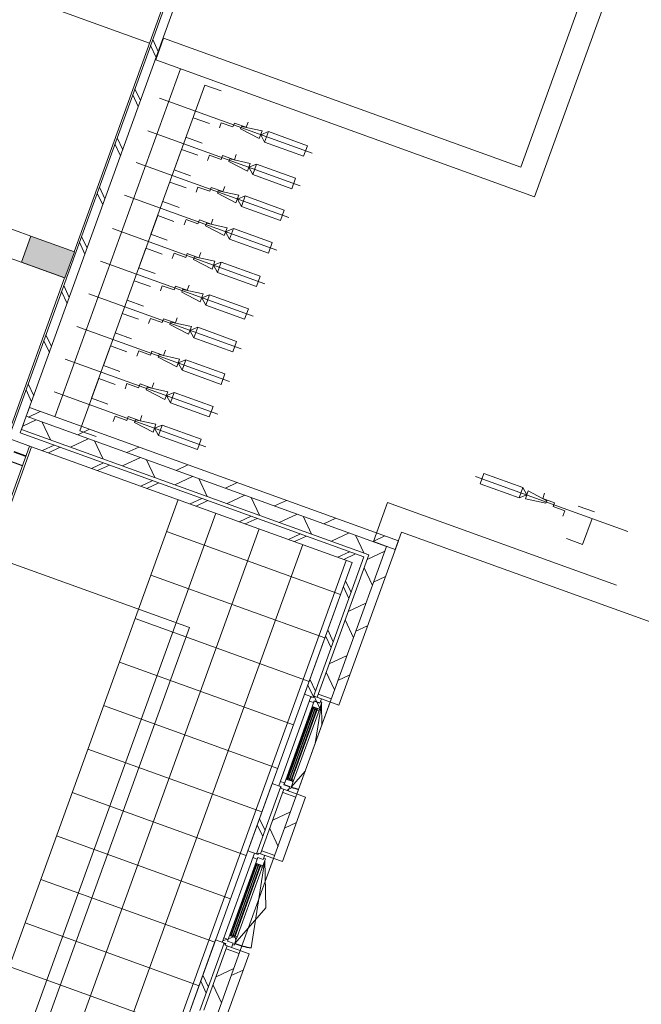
# Model space of a CAD drawing. Header units: metres. Extents: x 136266 to 136452, y 453403 to 453560.
# Tile 90 of 133: x 136422 to 136429, y 453478 to 453488. Entities that reach past the tile are written whole.
import ezdxf

# ---------------------------------------------------------------- set-up
doc = ezdxf.new("R2010")
doc.units = ezdxf.units.M
for name, color, linetype, lineweight in [('A-DETL-4', 90, 'Continuous', 9), ('A-DETL-BEBOUWING', 253, 'Continuous', 9), ('A-DETL-GENF', 92, 'Continuous', 5), ('A-FLOR', 192, 'Continuous', 5), ('A-FLOR-PATT', 8, 'Continuous', 5), ('A-WALL-PATT-1', 254, 'Continuous', 5), ('C-PRKG', 70, 'Continuous', 5)]:
    doc.layers.add(name, color=color, linetype=linetype, lineweight=lineweight)
pattern_1 = [(50.36799999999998, (1194.736809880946, 112.2623939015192), (-308.0628471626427, 255.141690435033), [])]
pattern_2 = [(50.36799999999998, (1194.736809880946, 112.2623939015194), (-308.0628471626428, 255.1416904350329), [])]
pattern_3 = [(230.3679950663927, (260124.7548647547, 143722.7765652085), (154.03141259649, -127.5708584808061), []), (320.3679950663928, (260124.7548647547, 143722.7765652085), (127.5708584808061, 154.03141259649), [])]
pattern_4 = [(230.3679950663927, (260124.7548162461, 143722.7770814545), (154.03141259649, -127.5708584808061), []), (320.3679950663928, (260124.7548162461, 143722.7770814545), (127.5708584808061, 154.03141259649), [])]
pattern_5 = [(44.99999506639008, (-0.0001548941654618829, -0.000306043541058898), (-141.4213440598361, 141.4213684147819), [])]
pattern_6 = [(44.99999506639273, (-0.00019993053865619, 0.0001733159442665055), (-141.4213440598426, 141.4213684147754), []), (134.9999950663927, (-0.00019993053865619, 0.0001733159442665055), (-141.4213684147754, -141.4213440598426), [])]
pattern_7 = [(44.99999506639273, (-0.0001548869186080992, -0.0003060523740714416), (-141.4213440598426, 141.4213684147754), []), (134.9999950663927, (-0.0001548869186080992, -0.0003060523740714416), (-141.4213684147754, -141.4213440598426), [])]

# ---------------------------------------------------------------- blocks, each defined once
blk = doc.blocks.new('859-DO-0010 29-09-2022')
at = {"layer": 'A-DETL-BEBOUWING'}
h = blk.add_hatch(dxfattribs=at)
h.set_pattern_fill('FP_1189', color=256, angle=45.00000000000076, style=0, pattern_type=2)
h.set_pattern_definition([(140.3680000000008, (140453.7704098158, 86270.31040154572), (-255.1416904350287, -308.0628471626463), []), (140.3680000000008, (140341.5073088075, 87465.04791853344), (-255.1416904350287, -308.0628471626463), [])])
h.paths.add_polyline_path([(140706.9005993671, 82507.49059767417), (140806.4620371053, 82516.84581629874), (140101.0787829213, 90023.77577284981), (140001.5173451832, 90014.42055422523), (140688.6096044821, 82702.14962398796)])
h = blk.add_hatch(dxfattribs=at)
h.set_pattern_fill('FP_250', color=256, angle=44.99999999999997, style=0, pattern_type=2)
h.set_pattern_definition(pattern_2)
h.paths.add_polyline_path([(140788.6901787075, 82706.01283524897), (144909.5125851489, 83093.2229378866), (144900.1573665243, 83192.78437562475), (140779.334960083, 82805.57427298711)])
h = blk.add_hatch(dxfattribs=at)
h.set_pattern_fill('FP_250', color=256, angle=44.99999999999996, style=0, pattern_type=2)
h.set_pattern_definition(pattern_1)
h.paths.add_polyline_path([(145076.9008343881, 81311.81991316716), (145176.4622721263, 81321.17513179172), (144999.7188042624, 83202.13959424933), (144900.1573665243, 83192.78437562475), (145073.017633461, 81353.14626617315)])
h = blk.add_hatch(dxfattribs=at)
h.set_pattern_fill('FP_1482', color=256, angle=45.00000000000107, style=0, pattern_type=2)
h.set_pattern_definition([(50.36800000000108, (142788.4588103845, 82743.25894856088), (-326.7006494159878, 270.5777627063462), []), (140.3680000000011, (142788.4588103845, 82743.25894856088), (-270.5777627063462, -326.7006494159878), [])])
h.paths.add_polyline_path([(140802.7153383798, 82556.66995809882), (144774.2032564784, 82929.8479533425), (144760.1704285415, 83079.19010994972), (140788.682510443, 82706.01211470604), (140789.045446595, 82702.14962398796)])
h = blk.add_hatch(dxfattribs=at)
h.set_pattern_fill('FP_1198', color=256, angle=44.99999999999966, style=0, pattern_type=2)
h.set_pattern_definition([(320.3679999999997, (145081.7630794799, 79656.68976541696), (270.5777627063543, 326.7006494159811), []), (50.36799999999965, (145081.7630794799, 79656.68976541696), (-326.7006494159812, 270.5777627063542), [])])
h.paths.add_polyline_path([(145403.3559848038, 76234.18933726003), (145552.6981414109, 76248.22216519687), (145516.0347966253, 76638.40602573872), (145366.6926400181, 76624.37319780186), (145387.1366901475, 76406.80062085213)])
h.paths.add_polyline_path([(145261.0722217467, 77748.42182986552), (145410.4143783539, 77762.45465780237), (145347.6408613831, 78430.5119050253), (145198.2987047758, 78416.47907708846), (145260.3785634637, 77755.80397866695)])
h.paths.add_polyline_path([(145092.6782865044, 79540.52770915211), (145242.0204431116, 79554.56053708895), (145179.2469261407, 80222.61778431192), (145029.9047695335, 80208.58495637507), (145091.3677278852, 79554.47512242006)])
h.paths.add_polyline_path([(144924.2843512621, 81332.6335884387), (145073.6265078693, 81346.66641637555), (144909.5125851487, 83093.22293788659), (144760.1704285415, 83079.19010994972), (144922.3568923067, 81353.14626617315)])
h = blk.add_hatch(dxfattribs=at)
h.set_pattern_fill('FP_312', color=256, angle=45.00000000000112, style=0, pattern_type=2)
h.set_pattern_definition([(50.36800000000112, (142731.8662262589, 82597.32483684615), (-308.0628471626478, 255.1416904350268), []), (50.36800000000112, (143926.6030361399, 82709.58723074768), (-308.0628471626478, 255.1416904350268), [])])
h.paths.add_polyline_path([(140716.2558179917, 82407.929159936), (144747.4759874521, 82786.71985305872), (144738.1207688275, 82886.28129079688), (140706.9005993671, 82507.49059767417), (140715.3374478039, 82417.70276971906)])
h = blk.add_hatch(dxfattribs=at)
h.set_pattern_fill('FP_1200', color=256, angle=45.00000000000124, style=0, pattern_type=2)
h.set_pattern_definition([(320.3680000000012, (144718.8391098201, 82022.5644034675), (255.1416904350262, 308.0628471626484), []), (320.3680000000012, (144831.1015037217, 80827.82759358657), (255.1416904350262, 308.0628471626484), [])])
h.paths.add_polyline_path([(144789.7630521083, 81267.76433473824), (144889.3244898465, 81277.11955336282), (144747.4759874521, 82786.71985305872), (144647.9145497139, 82777.36463443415), (144781.7402005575, 81353.14626617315)])
h = blk.add_hatch(dxfattribs=at)
h.set_pattern_fill('FP_936', color=256, scale=0.9999999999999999, angle=95.36799506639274, style=0, pattern_type=2)
h.set_pattern_definition(pattern_3)
h.paths.add_polyline_path([(144891.7165601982, 81294.41920652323), (144893.3069473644, 81277.49376210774), (144864.4341304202, 81274.7807487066), (144869.1117397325, 81225.00002983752), (144915.9056154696, 81229.39698259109), (144914.0345717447, 81249.30927013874), (144980.740735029, 81255.57726661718), (144974.3317094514, 81302.1820793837)])
h = blk.add_hatch(dxfattribs=at)
h.set_pattern_fill('FP_937', color=256, scale=0.9999999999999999, angle=95.36799506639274, style=0, pattern_type=2)
h.set_pattern_definition(pattern_4)
h.paths.add_polyline_path([(144979.4310044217, 81269.51586790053), (144979.0093187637, 81252.40136051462), (144917.3020714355, 81246.60308356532), (144924.7862463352, 81166.9539333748), (144934.742390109, 81167.88945523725), (144933.1520029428, 81184.81489965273), (145004.8362381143, 81191.55065706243), (144997.3520632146, 81271.19980725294)])
h = blk.add_hatch(dxfattribs=at)
h.set_pattern_fill('FP_1199', color=256, angle=95.3679950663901, style=0, pattern_type=2)
h.set_pattern_definition([(44.99999506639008, (-0.0001548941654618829, -0.0003060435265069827), (-141.4213440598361, 141.4213684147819), [])])
h.paths.add_polyline_path([(144927.5586777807, 81297.78708523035), (145076.9008343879, 81311.8199131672), (145073.6265078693, 81346.66641637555), (144924.2843512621, 81332.6335884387)])
h = blk.add_hatch(color=256, dxfattribs=at)
h.paths.add_polyline_path([(145010.8003175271, 80358.45496642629), (145014.7827750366, 80358.82917517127), (145013.4730444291, 80372.76777645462), (145009.4905869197, 80372.39356770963)])
h.paths.add_polyline_path([(145056.5985788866, 80362.7583669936), (145060.5810363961, 80363.13257573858), (145059.2713057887, 80377.07117702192), (145055.2888482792, 80376.69696827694)])
h.paths.add_polyline_path([(144934.7423901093, 81167.88945523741), (144938.7248476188, 81168.26366398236), (144937.4151170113, 81182.2022652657), (144933.4326595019, 81181.82805652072)])
h.paths.add_polyline_path([(144980.5406514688, 81172.19285580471), (144984.5231089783, 81172.56706454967), (144983.2133783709, 81186.50566583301), (144979.2309208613, 81186.131457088)])
for points in [[(145014.7827750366, 80358.82917517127), (145018.7652325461, 80359.20338391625), (144941.3975745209, 81182.57647401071), (144937.4151170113, 81182.20226526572), (145005.8579051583, 80453.81069429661)], [(145033.6994482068, 80360.60666670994), (145037.6819057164, 80360.98087545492), (144960.3142476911, 81184.35396554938), (144956.3317901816, 81183.97975680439), (145024.9415990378, 80453.8106942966)], [(145052.6161213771, 80362.3841582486), (145056.5985788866, 80362.7583669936), (144979.2309208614, 81186.13145708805), (144975.2484633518, 81185.75724834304), (145044.0252929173, 80453.81069429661)], [(145183.1767102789, 78566.72329588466), (145187.1591677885, 78567.09750462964), (145109.7915097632, 79390.4705947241), (145105.8090522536, 79390.09638597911), (145174.2518404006, 78661.70481501)], [(145202.0933834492, 78568.50078742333), (145206.0758409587, 78568.8749961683), (145128.7081829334, 79392.24808626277), (145124.7257254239, 79391.87387751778), (145193.3355342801, 78661.70481500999)], [(145221.0100566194, 78570.278278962), (145224.9925141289, 78570.65248770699), (145147.6248561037, 79394.02557780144), (145143.6423985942, 79393.65136905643), (145212.4192281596, 78661.70481501)]]:
    blk.add_hatch(color=256, dxfattribs=at).paths.add_polyline_path(points)
h = blk.add_hatch(dxfattribs=at)
h.set_pattern_fill('FP_937', color=256, scale=0.9999999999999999, angle=95.36799506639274, style=0, pattern_type=2)
h.set_pattern_definition(pattern_4)
h.paths.add_polyline_path([(144984.9031064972, 81189.67765473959), (144982.9327218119, 81189.49250896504), (144986.4934936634, 81172.75221032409), (145006.4266252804, 81174.62521264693), (145002.8450093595, 81191.36355268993)])
h = blk.add_hatch(dxfattribs=at)
h.set_pattern_fill('FP_936', color=256, scale=0.9999999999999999, angle=95.36799506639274, style=0, pattern_type=2)
h.set_pattern_definition(pattern_3)
h.paths.add_polyline_path([(145002.4413877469, 80308.4536835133), (144955.6475120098, 80304.05673075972), (144960.3251213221, 80254.27601189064), (144989.1979382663, 80256.98902529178), (144990.7883254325, 80240.06358087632), (145075.4155475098, 80248.0155167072), (145069.0065219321, 80294.62032947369), (145004.3124314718, 80288.54139596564)])
h = blk.add_hatch(dxfattribs=at)
h.set_pattern_fill('FP_937', color=256, scale=0.9999999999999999, angle=95.36799506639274, style=0, pattern_type=2)
h.set_pattern_definition(pattern_4)
h.paths.add_polyline_path([(145009.4905869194, 80372.39356770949), (144999.5344431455, 80371.45804584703), (145007.0186180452, 80291.80889565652), (145070.7379381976, 80297.79623557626), (145072.3283253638, 80280.87079116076), (145090.2493841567, 80282.55473051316), (145082.765209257, 80362.20388070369), (145011.0809740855, 80355.468123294)])
h = blk.add_hatch(dxfattribs=at)
h.set_pattern_fill('FP_937', color=256, scale=0.9999999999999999, angle=95.36799506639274, style=0, pattern_type=2)
h.set_pattern_definition(pattern_4)
h.paths.add_polyline_path([(145061.2416904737, 80377.25632279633), (145059.2713057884, 80377.07117702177), (145062.8320776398, 80360.33087838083), (145082.5781048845, 80364.19510945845), (145081.1748220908, 80379.12932511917)])
h = blk.add_hatch(dxfattribs=at)
h.set_pattern_fill('FP_1201', color=256, angle=44.99999999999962, style=0, pattern_type=2)
h.set_pattern_definition([(320.3679999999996, (144921.9053281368, 79861.45869686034), (255.1416904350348, 308.0628471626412), []), (320.3679999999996, (145034.1677220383, 78666.72188697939), (255.1416904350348, 308.0628471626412), [])])
h.paths.add_polyline_path([(144958.1569873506, 79475.65845545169), (145057.7184250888, 79485.01367407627), (144985.2154807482, 80256.61481654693), (144885.6540430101, 80247.25959792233), (144950.7510361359, 79554.47512242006)])
h = blk.add_hatch(dxfattribs=at)
h.set_pattern_fill('FP_250', color=256, angle=44.99999999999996, style=0, pattern_type=2)
h.set_pattern_definition(pattern_1)
h.paths.add_polyline_path([(145245.2947696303, 79519.71403388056), (145344.8562073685, 79529.06925250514), (145275.5340373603, 80266.8195061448), (145175.9725996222, 80257.46428752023), (145199.7757601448, 80004.14290835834)])
h = blk.add_hatch(dxfattribs=at)
h.set_pattern_fill('FP_1206', color=256, angle=95.3679950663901, style=0, pattern_type=2)
h.set_pattern_definition(pattern_5)
h.paths.add_polyline_path([(145095.952613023, 79505.68120594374), (145245.2947696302, 79519.71403388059), (145242.0204431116, 79554.56053708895), (145092.6782865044, 79540.52770915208)])
h = blk.add_hatch(dxfattribs=at)
h.set_pattern_fill('FP_1207', color=256, scale=0.9999999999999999, angle=95.36799506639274, style=0, pattern_type=2)
h.set_pattern_definition(pattern_6)
h.paths.add_polyline_path([(145037.5056749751, 79432.89415055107), (145087.2863938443, 79437.57175986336), (145085.6960066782, 79454.49720427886), (145149.4153268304, 79460.48454419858), (145144.7377175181, 79510.26526306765), (145073.0534823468, 79503.52950565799), (145074.643869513, 79486.60406124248), (145032.8280656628, 79482.67486942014)])
h = blk.add_hatch(dxfattribs=at)
h.set_pattern_fill('FP_1208', color=256, scale=0.9999999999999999, angle=95.36799506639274, style=0, pattern_type=2)
h.set_pattern_definition(pattern_7)
h.paths.add_polyline_path([(145093.1801815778, 79374.84805408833), (145103.1363253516, 79375.7835759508), (145101.5459381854, 79392.70902036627), (145173.2301733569, 79399.44477777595), (145165.7459984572, 79479.09392796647), (145147.8249396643, 79477.40998861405), (145149.4153268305, 79460.48454419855), (145085.6960066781, 79454.49720427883)])
h = blk.add_hatch(color=256, dxfattribs=at)
h.paths.add_polyline_path([(145179.1942527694, 78566.34908713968), (145183.1767102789, 78566.72329588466), (145181.8669796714, 78580.66189716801), (145177.884522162, 78580.28768842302)])
h.paths.add_polyline_path([(145224.9925141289, 78570.65248770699), (145228.9749716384, 78571.02669645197), (145227.665241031, 78584.96529773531), (145223.6827835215, 78584.59108899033)])
h.paths.add_polyline_path([(145103.1363253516, 79375.7835759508), (145107.1187828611, 79376.15778469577), (145105.8090522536, 79390.0963859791), (145101.8265947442, 79389.72217723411)])
h.paths.add_polyline_path([(145148.9345867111, 79380.0869765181), (145152.9170442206, 79380.46118526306), (145151.6073136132, 79394.3997865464), (145147.6248561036, 79394.0255778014)])
h = blk.add_hatch(dxfattribs=at)
h.set_pattern_fill('FP_1207', color=256, scale=0.9999999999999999, angle=95.36799506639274, style=0, pattern_type=2)
h.set_pattern_definition(pattern_6)
h.paths.add_polyline_path([(145172.1252475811, 78449.17388001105), (145243.8094827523, 78455.90963742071), (145239.1318734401, 78505.69035628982), (145175.4125532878, 78499.7030163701), (145173.8221661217, 78516.6284607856), (145124.0414472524, 78511.95085147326), (145128.7190565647, 78462.17013260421), (145170.5348604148, 78466.09932442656)])
h = blk.add_hatch(dxfattribs=at)
h.set_pattern_fill('FP_1208', color=256, scale=0.9999999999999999, angle=95.36799506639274, style=0, pattern_type=2)
h.set_pattern_definition(pattern_7)
h.paths.add_polyline_path([(145240.7222606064, 78488.7649118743), (145258.6433193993, 78490.44885122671), (145251.1591444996, 78570.09800141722), (145179.4749093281, 78563.36224400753), (145177.8845221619, 78580.287688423), (145167.9283783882, 78579.35216656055), (145175.4125532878, 78499.70301637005), (145239.1318734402, 78505.69035628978)])
h = blk.add_hatch(dxfattribs=at)
h.set_pattern_fill('FP_1202', color=256, angle=45.00000000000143, style=0, pattern_type=2)
h.set_pattern_definition([(320.3680000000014, (145090.2999796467, 78069.35312849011), (255.1416904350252, 308.0628471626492), []), (320.3680000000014, (145202.5616664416, 76874.61561150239), (255.1416904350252, 308.0628471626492), [])])
h.paths.add_polyline_path([(145126.5509225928, 77683.55257616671), (145226.112360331, 77692.90779479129), (145153.6094159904, 78464.50893726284), (145054.0479782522, 78455.15371863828), (145077.5091628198, 78205.47176460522)])
h = blk.add_hatch(dxfattribs=at)
h.set_pattern_fill('FP_1206', color=256, angle=95.3679950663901, style=0, pattern_type=2)
h.set_pattern_definition(pattern_5)
h.paths.add_polyline_path([(145198.2987047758, 78416.47907708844), (145347.640861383, 78430.5119050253), (145344.3665348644, 78465.35840823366), (145195.0243782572, 78451.32558029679)])
h = blk.add_hatch(dxfattribs=at)
h.set_pattern_fill('FP_250', color=256, angle=44.99999999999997, style=0, pattern_type=2)
h.set_pattern_definition(pattern_2)
h.paths.add_polyline_path([(145413.6887048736, 77727.6081545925), (145513.2501426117, 77736.96337321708), (145443.9279726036, 78474.71362685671), (145344.3665348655, 78465.35840823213), (145411.0393046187, 77755.80397866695)])
at = {"layer": 'A-FLOR-PATT'}
h = blk.add_hatch(dxfattribs=at)
h.set_pattern_fill('FP_2291', color=256, style=0, pattern_type=2)
h.set_pattern_definition([(275.368, (145426.055, 63806.212), (497.8071846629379, 46.77613598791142), []), (5.368000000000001, (145426.055, 63806.212), (-46.77613598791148, 497.8071846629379), [])])
h.paths.add_polyline_path([(146690.1720445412, 47306.21119621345), (146690.1720445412, 47312.88847912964), (146689.530295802, 47312.82817767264), (146690.1306612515, 47306.63789352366)])
h.paths.add_polyline_path([(147361.4677186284, 45022.17044149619), (148195.4890361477, 45022.17044149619), (147971.1670140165, 47388.08083747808), (146736.305310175, 47273.44124660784), (146720.8490351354, 47277.10887846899), (146700.0496261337, 47288.95829996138), (146694.5046314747, 47296.57988102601), (146694.5046314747, 47301.04798135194), (146689.0432476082, 47310.32454200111), (146687.0299849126, 47312.59323776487), (145977.7238954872, 47245.94380311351), (146186.6791540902, 45022.1704414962)])
h.paths.add_polyline_path([(146738.9327988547, 47294.30556236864), (146736.305310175, 47300.20273545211), (146728.9929304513, 47295.99247697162), (146738.4782057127, 47294.38271226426)])
h.paths.add_polyline_path([(144005.3391272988, 76261.15118177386), (144011.9689658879, 76260.60277584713), (144006.9130168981, 76261.30382564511), (144005.765824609, 76261.1925650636)])
h.paths.add_polyline_path([(143261.903928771, 76148.62917849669), (143972.6050419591, 76215.40969554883), (143976.2368095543, 76230.47419117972), (143988.2224001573, 76251.3726684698), (143996.0374544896, 76256.7888206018), (144000.5084018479, 76257.09759529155), (144009.4524730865, 76262.27997870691), (144024.5390853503, 76265.53348899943), (145248.9244776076, 76380.51871842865), (144647.8500382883, 82777.35857517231), (142656.6212835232, 82590.25420267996), (143256.1042713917, 76210.35111683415)])
h.paths.add_polyline_path([(143994.2917340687, 76217.44746991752), (143997.7449722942, 76217.7719509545), (143994.9858987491, 76221.53772176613)])
at = {"layer": 'A-WALL-PATT-1'}
blk.add_hatch(color=256, dxfattribs=at).paths.add_polyline_path([(140030.1754998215, 84191.26396137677), (140527.9826844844, 84238.04009736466), (140499.9170028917, 84536.72440816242), (140002.1098182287, 84489.94827217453)])
for centre, end in [((144998.9424503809, 81254.2743628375), 280.3344820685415), ((145167.3363856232, 79462.1684835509), 286.367995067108)]:
    blk.add_arc(centre, 958.9999999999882, 275.3679950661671, end)
at = {"layer": 'A-DETL-4'}
for p in [(141096.6637181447, 81178.46971138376), (143847.2621298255, 76193.70412663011)]:
    blk.add_line(p, (143358.883027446, 81391.20164597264), dxfattribs=at)
at = {"layer": 'A-DETL-BEBOUWING'}
for p, q in [((144746.0106569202, 87195.8236821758), (144441.95709386, 90431.66574022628)), ((144193.0534995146, 90408.27769366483), (144473.7190160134, 87421.3392299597)), ((140001.517345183, 90014.42055422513), (140716.2558179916, 82407.9291599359)), ((140806.4620371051, 82516.84581629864), (140101.0787829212, 90023.77577284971)), ((144473.7190160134, 87421.3392299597), (140386.7327110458, 87037.30851217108)), ((140410.1207576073, 86788.40491782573), (144746.0106569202, 87195.8236821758)), ((140386.7327110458, 87037.30851217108), (140410.1207576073, 86788.40491782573)), ((140499.9170028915, 84536.7244081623), (140002.1098182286, 84489.94827217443)), ((140002.1098182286, 84489.94827217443), (140030.1754998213, 84191.26396137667)), ((140527.9826844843, 84238.04009736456), (140499.9170028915, 84536.7244081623)), ((140030.1754998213, 84191.26396137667), (140527.9826844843, 84238.04009736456)), ((144990.2990744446, 83301.6949701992), (154221.6582954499, 84169.112975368)), ((147334.9799929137, 83773.11245535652), (144718.0074335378, 83527.2105179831)), ((144718.0074335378, 83527.2105179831), (144760.1059171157, 83079.18405063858)), ((145009.009511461, 83102.57209720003), (144990.2990744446, 83301.6949701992)), ((144999.7188042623, 83202.13959424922), (140779.3349600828, 82805.57427298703)), ((145176.4622721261, 81321.17513179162), (144999.7188042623, 83202.13959424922)), ((144909.5125851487, 83093.2229378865), (140788.6825104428, 82706.01211470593)), ((144760.1059171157, 83079.18405063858), (145009.009511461, 83102.57209720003)), ((144909.5125851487, 83093.2229378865), (145245.2947696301, 79519.71403388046)), ((140802.7153383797, 82556.66995809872), (144774.2032564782, 82929.84795334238)), ((144738.1207688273, 82886.28129079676), (140806.4620371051, 82516.84581629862)), ((144889.3244898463, 81277.11955336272), (144738.1207688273, 82886.28129079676)), ((144774.2032564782, 82929.84795334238), (144927.5586777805, 81297.78708523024)), ((140779.3349600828, 82805.57427298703), (140788.6901787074, 82706.01283524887)), ((140979.5692485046, 82432.67121635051), (144647.9145497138, 82777.36463443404)), ((144647.9145497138, 82777.36463443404), (144789.7630521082, 81267.76433473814)), ((140788.6825104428, 82706.01211470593), (140802.7153383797, 82556.66995809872)), ((140661.017877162, 82402.73653105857), (140979.5692485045, 82432.66900837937)), ((140957.7737768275, 82430.62101072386), (141940.230011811, 71974.99525065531)), ((141962.2382544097, 71975.02165384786), (140979.5918619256, 82432.67113323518)), ((140830.8894026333, 82304.93832116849), (140968.3470032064, 82317.85443731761)), ((140831.404636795, 82299.45502798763), (140968.8622373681, 82312.37114413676)), ((140841.2276253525, 82194.91551920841), (140978.6852259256, 82207.83163535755)), ((140841.7428595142, 82189.43222602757), (140979.2004600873, 82202.3483421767)), ((144789.7630521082, 81267.76433473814), (144893.3069473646, 81277.4937621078)), ((144864.4341304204, 81274.78074870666), (144960.3251213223, 80254.2760118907)), ((144888.6696245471, 81284.08885400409), (144892.6520820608, 81284.46306274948)), ((145176.4622721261, 81321.17513179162), (144891.7165601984, 81294.41920652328)), ((144891.7165601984, 81294.41920652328), (144893.3069473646, 81277.4937621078)), ((144914.0345717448, 81249.30927013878), (144978.7286622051, 81255.3882036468)), ((144979.0093187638, 81252.40136051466), (144917.3020714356, 81246.60308356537)), ((144924.2843512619, 81332.63358843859), (145073.6265078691, 81346.66641637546)), ((144947.1705027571, 81249.40964915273), (144946.8898461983, 81252.39649228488)), ((144976.3437822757, 81302.37114235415), (144981.021391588, 81252.5904234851)), ((144997.3520632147, 81271.199807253), (144979.4310044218, 81269.51586790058)), ((145004.8362381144, 81191.55065706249), (144997.3520632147, 81271.199807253)), ((144998.9424503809, 81254.2743628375), (145121.5250385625, 80836.9138629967)), ((145101.9255752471, 81045.49805807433), (144998.9424503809, 81254.2743628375)), ((144869.1117397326, 81225.00002983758), (144915.9056154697, 81229.39698259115)), ((144915.9056154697, 81229.39698259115), (144914.0345717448, 81249.30927013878)), ((144917.3020714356, 81246.60308356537), (145007.0186180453, 80291.80889565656)), ((144924.7862463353, 81166.95393337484), (144938.7248476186, 81168.26366398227)), ((144933.1520029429, 81184.81489965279), (145004.8362381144, 81191.55065706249)), ((144983.2133783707, 81186.50566583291), (144933.1520029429, 81184.81489965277)), ((145011.0809740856, 80355.46812329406), (144933.1520029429, 81184.81489965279)), ((144933.4326595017, 81181.82805652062), (144933.1520029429, 81184.81489965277)), ((144933.4326595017, 81181.82805652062), (144982.932721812, 81189.49250896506)), ((144983.2133783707, 81186.50566583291), (144933.4326595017, 81181.82805652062)), ((144937.4151170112, 81182.20226526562), (145014.7827750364, 80358.82917517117)), ((145018.765232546, 80359.20338391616), (144941.3975745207, 81182.5764740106)), ((144942.7073051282, 81168.63787272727), (144957.6415207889, 81170.04115552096)), ((144960.314247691, 81184.35396554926), (144956.3317901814, 81183.97975680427)), ((144956.3317901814, 81183.97975680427), (145033.6994482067, 80360.60666670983)), ((145037.6819057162, 80360.98087545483), (144960.314247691, 81184.35396554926)), ((144961.6239782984, 81170.41536426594), (144976.5581939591, 81171.81864705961)), ((144979.2309208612, 81186.13145708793), (144975.2484633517, 81185.75724834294)), ((144975.2484633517, 81185.75724834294), (145052.6161213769, 80362.3841582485)), ((144983.2133783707, 81186.50566583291), (144979.2309208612, 81186.1314570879)), ((145056.5985788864, 80362.75836699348), (144979.2309208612, 81186.13145708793)), ((144980.5406514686, 81172.1928558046), (144984.5231089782, 81172.56706454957)), ((144982.932721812, 81189.49250896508), (144984.5231089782, 81172.5670645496)), ((144982.932721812, 81189.49250896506), (144983.2133783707, 81186.50566583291)), ((145060.581036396, 80363.13257573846), (144983.2133783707, 81186.50566583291)), ((144986.4934936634, 81172.75221032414), (145006.4266252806, 81174.62521264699)), ((145003.0321137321, 81189.37232393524), (145002.8450093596, 81191.36355269)), ((145005.0233424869, 81189.55942830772), (145003.0321137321, 81189.37232393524)), ((145082.5781048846, 80364.19510945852), (145005.0233424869, 81189.55942830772)), ((145088.6589969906, 80299.48017492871), (145150.9478587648, 80523.7861426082)), ((145002.441387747, 80308.45368351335), (144955.64751201, 80304.05673075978)), ((145013.473044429, 80372.76777645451), (144999.5344431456, 80371.45804584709)), ((145004.3124314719, 80288.54139596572), (145002.441387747, 80308.45368351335)), ((145069.0065219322, 80294.62032947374), (145004.3124314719, 80288.54139596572)), ((145007.0186180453, 80291.80889565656), (145068.7258653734, 80297.60717260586)), ((145060.581036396, 80363.13257573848), (145010.8003175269, 80358.45496642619)), ((145060.8616929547, 80360.14573260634), (145010.8003175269, 80358.45496642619)), ((145010.8003175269, 80358.45496642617), (145018.765232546, 80359.20338391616)), ((145011.0809740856, 80355.46812329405), (145060.581036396, 80363.13257573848)), ((145082.7652092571, 80362.20388070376), (145011.0809740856, 80355.46812329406)), ((145032.3897175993, 80374.54526799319), (145017.4555019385, 80373.1419851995)), ((145033.6994482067, 80360.60666670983), (145037.6819057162, 80360.98087545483)), ((145051.3063907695, 80376.32275953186), (145036.3721751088, 80374.91947673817)), ((145037.1677059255, 80291.62861811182), (145036.8870493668, 80294.61546124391)), ((145059.2713057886, 80377.07117702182), (145055.288848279, 80376.69696827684)), ((145055.288848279, 80376.69696827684), (145056.5985788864, 80362.75836699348)), ((145059.2713057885, 80377.07117702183), (145060.8616929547, 80360.14573260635)), ((145060.8616929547, 80360.14573260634), (145060.581036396, 80363.13257573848)), ((145081.1748220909, 80379.12932511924), (145061.2416904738, 80377.25632279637)), ((145075.4155475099, 80248.01551670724), (145070.7379381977, 80297.7962355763)), ((145080.5868761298, 80364.00800508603), (145082.5781048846, 80364.19510945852)), ((145080.7739805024, 80362.01677633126), (145080.5868761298, 80364.00800508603)), ((145090.2493841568, 80282.55473051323), (145082.7652092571, 80362.20388070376)), ((144989.1979382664, 80256.98902529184), (144885.6540430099, 80247.25959792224)), ((144885.6540430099, 80247.25959792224), (144958.1569873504, 79475.65845545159)), ((145057.7184250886, 79485.01367407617), (144985.2154807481, 80256.61481654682)), ((144989.8528035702, 80250.01972465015), (144985.8703460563, 80249.64551590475)), ((144989.1979382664, 80256.98902529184), (144990.7883254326, 80240.06358087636)), ((144990.7883254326, 80240.06358087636), (145275.5340373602, 80266.8195061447)), ((145026.6304430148, 80243.43145958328), (145095.9526130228, 79505.68120594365)), ((145029.9047695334, 80208.58495637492), (145179.2469261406, 80222.61778431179)), ((145072.3283253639, 80280.87079116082), (145090.2493841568, 80282.55473051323)), ((145344.8562073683, 79529.06925250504), (145275.5340373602, 80266.8195061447)), ((145242.0204431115, 79554.56053708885), (145092.6782865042, 79540.52770915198)), ((144958.1569873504, 79475.65845545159), (145074.6438695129, 79486.60406124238)), ((145032.8280656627, 79482.67486942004), (145128.7190565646, 78462.17013260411)), ((145057.063559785, 79491.98297471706), (145073.9890042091, 79493.57336188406)), ((145344.8562073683, 79529.06925250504), (145073.0534823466, 79503.52950565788)), ((145073.0534823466, 79503.52950565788), (145074.6438695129, 79486.60406124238)), ((145085.696006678, 79454.49720427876), (145149.4153268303, 79460.48454419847)), ((145085.696006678, 79454.49720427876), (145175.4125532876, 78499.70301636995)), ((145149.4153268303, 79460.48454419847), (145144.737717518, 79510.26526306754)), ((145165.745998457, 79479.09392796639), (145147.8249396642, 79477.40998861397)), ((145173.2301733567, 79399.44477777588), (145165.745998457, 79479.09392796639)), ((145167.3363856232, 79462.1684835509), (145437.5879063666, 78542.03527822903)), ((145394.3779787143, 79001.89011372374), (145167.3363856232, 79462.1684835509)), ((145037.505674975, 79432.89415055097), (145087.2863938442, 79437.57175986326)), ((145093.1801815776, 79374.84805408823), (145107.1187828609, 79376.15778469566)), ((145101.5459381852, 79392.70902036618), (145173.2301733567, 79399.44477777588)), ((145151.6073136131, 79394.3997865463), (145101.5459381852, 79392.70902036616)), ((145103.1363253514, 79375.78357595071), (145101.5459381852, 79392.70902036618)), ((145101.826594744, 79389.72217723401), (145101.5459381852, 79392.70902036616)), ((145101.826594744, 79389.72217723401), (145151.3266570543, 79397.38662967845)), ((145151.6073136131, 79394.3997865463), (145101.826594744, 79389.72217723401)), ((145179.474909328, 78563.36224400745), (145101.826594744, 79389.72217723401)), ((145105.8090522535, 79390.096385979), (145183.1767102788, 78566.72329588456)), ((145187.1591677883, 78567.09750462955), (145109.791509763, 79390.47059472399)), ((145111.1012403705, 79376.53199344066), (145126.0354560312, 79377.93527623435)), ((145124.7257254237, 79391.87387751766), (145202.093383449, 78568.50078742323)), ((145206.0758409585, 78568.87499616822), (145128.7081829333, 79392.24808626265)), ((145130.0179135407, 79378.30948497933), (145144.9521292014, 79379.712767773)), ((145143.642398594, 79393.65136905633), (145221.0100566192, 78570.2782789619)), ((145151.6073136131, 79394.3997865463), (145147.6248561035, 79394.0255778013)), ((145224.9925141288, 78570.65248770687), (145147.6248561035, 79394.02557780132)), ((145148.934586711, 79380.086976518), (145174.8205605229, 79382.5193333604)), ((145151.3266570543, 79397.38662967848), (145152.9170442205, 79380.46118526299)), ((145151.3266570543, 79397.38662967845), (145151.6073136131, 79394.3997865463)), ((145228.9749716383, 78571.02669645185), (145151.6073136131, 79394.3997865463)), ((145171.4260489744, 79397.26644464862), (145171.2389446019, 79399.2576734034)), ((145173.4172777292, 79397.45354902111), (145171.4260489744, 79397.26644464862)), ((145250.9720401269, 78572.0892301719), (145173.4172777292, 79397.45354902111)), ((145257.0529322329, 78507.3742956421), (145394.3779787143, 79001.89011372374)), ((145173.8221661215, 78516.62846078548), (145124.0414472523, 78511.95085147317)), ((145181.8669796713, 78580.6618971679), (145167.928378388, 78579.35216656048)), ((145175.4125532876, 78499.70301636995), (145239.13187344, 78505.69035628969)), ((145228.9749716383, 78571.02669645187), (145179.1942527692, 78566.34908713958)), ((145229.255628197, 78568.03985331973), (145179.1942527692, 78566.34908713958)), ((145179.1942527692, 78566.34908713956), (145187.1591677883, 78567.09750462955)), ((145179.474909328, 78563.36224400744), (145228.9749716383, 78571.02669645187)), ((145251.1591444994, 78570.09800141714), (145179.474909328, 78563.36224400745)), ((145200.7836528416, 78582.43938870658), (145185.8494371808, 78581.03610591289)), ((145202.093383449, 78568.50078742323), (145206.0758409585, 78568.87499616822)), ((145219.7003260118, 78584.21688024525), (145204.7661103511, 78582.81359745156)), ((145249.5687573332, 78587.02344583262), (145223.6827835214, 78584.59108899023)), ((145223.6827835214, 78584.59108899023), (145224.9925141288, 78570.65248770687)), ((145227.6652410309, 78584.96529773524), (145229.255628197, 78568.03985331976)), ((145229.255628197, 78568.03985331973), (145228.9749716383, 78571.02669645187)), ((145243.8094827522, 78455.90963742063), (145239.1318734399, 78505.69035628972)), ((145240.7222606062, 78488.76491187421), (145258.6433193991, 78490.44885122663)), ((145248.9808113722, 78571.9021257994), (145250.9720401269, 78572.0892301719)), ((145249.1679157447, 78569.91089704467), (145248.9808113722, 78571.9021257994)), ((145258.6433193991, 78490.44885122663), (145251.1591444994, 78570.09800141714)), ((145170.5348604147, 78466.09932442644), (145054.0479782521, 78455.15371863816)), ((145054.0479782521, 78455.15371863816), (145126.5509225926, 77683.55257616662)), ((145226.1123603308, 77692.9077947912), (145153.6094159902, 78464.50893726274)), ((145171.1897257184, 78459.13002378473), (145154.2642812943, 78457.53963661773)), ((145170.5348604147, 78466.09932442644), (145172.1252475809, 78449.17388001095)), ((145172.1252475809, 78449.17388001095), (145443.9279726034, 78474.71362685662)), ((145195.024378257, 78451.32558029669), (145264.3465482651, 77713.57532665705)), ((145347.6408613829, 78430.5119050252), (145198.2987047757, 78416.47907708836)), ((145344.3665348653, 78465.35840823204), (148246.9868294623, 47574.68002480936)), ((145513.2501426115, 77736.96337321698), (145443.9279726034, 78474.71362685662))]:
    blk.add_line(p, q, dxfattribs=at)
at = {"layer": 'A-DETL-GENF'}
for p, q in [((141006.5632287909, 86769.24262184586), (141193.2396625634, 86786.7970820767)), ((141097.8464219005, 85798.52516719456), (141006.5632287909, 86769.24262184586)), ((142368.7646118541, 86596.01620359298), (140623.9622108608, 86431.94051530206)), ((141555.9400229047, 86534.64693115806), (141777.1430297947, 86585.58051283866)), ((141605.0182268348, 86546.79517790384), (141599.4007995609, 86606.53163671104)), ((141777.1430297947, 86585.58051283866), (141785.5691707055, 86495.97582462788)), ((141781.3561002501, 86540.77816873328), (141842.9421891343, 86606.83423322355)), ((141842.9421891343, 86606.83423322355), (142288.4766110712, 86648.73087830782)), ((141854.1770436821, 86487.36131560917), (141842.9421891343, 86606.83423322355)), ((142288.4766110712, 86648.73087830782), (142299.711465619, 86529.25796069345)), ((141340.4172326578, 86476.71441106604), (141474.824264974, 86489.35362243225)), ((141346.0346599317, 86416.97795225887), (141340.4172326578, 86476.71441106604)), ((141470.6111945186, 86534.15596653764), (141605.0182268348, 86546.79517790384)), ((141474.824264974, 86489.35362243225), (141470.6111945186, 86534.15596653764)), ((141558.7487365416, 86504.77870175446), (141555.9400229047, 86534.64693115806)), ((141785.5691707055, 86495.97582462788), (141558.7487365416, 86504.77870175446)), ((141854.1770436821, 86487.36131560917), (141781.3561002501, 86540.77816873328)), ((142299.711465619, 86529.25796069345), (141854.1770436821, 86487.36131560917)), ((141041.6721491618, 86395.88975526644), (141228.3485829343, 86413.44421549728)), ((141878.0511095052, 86233.48136664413), (142323.5855314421, 86275.3780117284)), ((142323.5855314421, 86275.3780117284), (142334.8203859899, 86155.90509411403)), ((142403.873532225, 86222.66333701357), (140659.0711312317, 86058.58764872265)), ((141249.4139353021, 86189.43249400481), (141062.7375015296, 86171.87803377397)), ((141505.7201148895, 86160.80309995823), (141640.1271472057, 86173.44231132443)), ((141509.9331853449, 86116.00075585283), (141505.7201148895, 86160.80309995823)), ((141591.0489432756, 86161.29406457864), (141812.2519501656, 86212.22764625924)), ((141593.8576569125, 86131.42583517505), (141591.0489432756, 86161.29406457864)), ((141640.1271472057, 86173.44231132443), (141634.5097199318, 86233.17877013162)), ((141812.2519501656, 86212.22764625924), (141820.6780910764, 86122.62295804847)), ((141816.465020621, 86167.42530215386), (141878.0511095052, 86233.48136664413)), ((141889.2859640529, 86114.00844902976), (141816.465020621, 86167.42530215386)), ((141889.2859640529, 86114.00844902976), (141878.0511095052, 86233.48136664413)), ((142334.8203859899, 86155.90509411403), (141889.2859640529, 86114.00844902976)), ((141075.8179809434, 86032.49044214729), (141262.4944147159, 86050.04490237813)), ((141375.5261530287, 86103.36154448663), (141509.9331853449, 86116.00075585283)), ((141381.1435803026, 86043.62508567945), (141375.5261530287, 86103.36154448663)), ((141820.6780910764, 86122.62295804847), (141593.8576569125, 86131.42583517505)), ((141167.1011741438, 85061.77298653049), (141075.8179809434, 86032.49044214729)), ((142438.0193640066, 85859.26402389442), (140693.2169630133, 85695.1883356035)), ((141625.1947750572, 85797.89475145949), (141846.3977819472, 85848.82833314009)), ((141674.2729789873, 85810.04299820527), (141668.6555517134, 85869.77945701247)), ((141846.3977819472, 85848.82833314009), (141854.823922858, 85759.22364492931)), ((141850.6108524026, 85804.02598903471), (141912.1969412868, 85870.08205352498)), ((141912.1969412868, 85870.08205352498), (142357.7313632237, 85911.97869860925)), ((141923.4317958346, 85750.6091359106), (141912.1969412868, 85870.08205352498)), ((142357.7313632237, 85911.97869860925), (142368.9662177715, 85792.50578099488)), ((141284.522855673, 85816.0796274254), (141097.8464219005, 85798.52516719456)), ((141409.6719848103, 85739.96223136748), (141544.0790171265, 85752.60144273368)), ((141415.2894120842, 85680.2257725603), (141409.6719848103, 85739.96223136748)), ((141539.8659466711, 85797.40378683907), (141674.2729789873, 85810.04299820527)), ((141544.0790171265, 85752.60144273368), (141539.8659466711, 85797.40378683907)), ((141628.0034886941, 85768.0265220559), (141625.1947750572, 85797.89475145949)), ((141854.823922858, 85759.22364492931), (141628.0034886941, 85768.0265220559)), ((141923.4317958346, 85750.6091359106), (141850.6108524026, 85804.02598903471)), ((142368.9662177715, 85792.50578099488), (141923.4317958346, 85750.6091359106)), ((141110.9269014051, 85659.13757460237), (141297.6033351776, 85676.6920348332)), ((141947.3058617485, 85496.72918598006), (142392.8402836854, 85538.62583106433)), ((142392.8402836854, 85538.62583106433), (142404.0751382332, 85419.15291344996)), ((142473.1282844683, 85485.9111563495), (140728.325883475, 85321.83546805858)), ((141318.6686874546, 85452.68031430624), (141131.9922536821, 85435.1258540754)), ((141574.9748671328, 85424.05091929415), (141709.381899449, 85436.69013066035)), ((141579.1879375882, 85379.24857518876), (141574.9748671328, 85424.05091929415)), ((141660.3036955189, 85424.54188391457), (141881.5067024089, 85475.47546559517)), ((141663.1124091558, 85394.67365451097), (141660.3036955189, 85424.54188391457)), ((141709.381899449, 85436.69013066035), (141703.7644721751, 85496.42658946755)), ((141881.5067024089, 85475.47546559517), (141889.9328433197, 85385.87077738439)), ((141885.7197728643, 85430.67312148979), (141947.3058617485, 85496.72918598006)), ((141958.5407162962, 85377.25626836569), (141885.7197728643, 85430.67312148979)), ((141958.5407162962, 85377.25626836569), (141947.3058617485, 85496.72918598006)), ((142404.0751382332, 85419.15291344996), (141958.5407162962, 85377.25626836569)), ((141444.780905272, 85366.60936382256), (141579.1879375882, 85379.24857518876)), ((141450.3983325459, 85306.87290501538), (141444.780905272, 85366.60936382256)), ((141889.9328433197, 85385.87077738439), (141663.1124091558, 85394.67365451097)), ((141146.9989103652, 85275.83115456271), (141333.6753441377, 85293.38561479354)), ((141203.1731831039, 84678.46656649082), (141146.9989103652, 85275.83115456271)), ((142509.2002934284, 85102.60473630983), (140764.3978924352, 84938.52904801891)), ((141696.375704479, 85041.23546387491), (141917.578711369, 85092.1690455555)), ((141745.4539084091, 85053.38371062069), (141739.8364811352, 85113.12016942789)), ((141917.578711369, 85092.1690455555), (141926.0048522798, 85002.56435734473)), ((141921.7917818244, 85047.36670145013), (141983.3778707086, 85113.4227659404)), ((141983.3778707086, 85113.4227659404), (142428.9122926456, 85155.31941102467)), ((141994.6127252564, 84993.94984832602), (141983.3778707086, 85113.4227659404)), ((142428.9122926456, 85155.31941102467), (142440.1471471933, 85035.8464934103)), ((141353.7776079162, 85079.32744676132), (141167.1011741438, 85061.77298653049)), ((141480.8529142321, 84983.3029437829), (141615.2599465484, 84995.9421551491)), ((141486.470341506, 84923.56648497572), (141480.8529142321, 84983.3029437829)), ((141611.0468760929, 85040.74449925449), (141745.4539084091, 85053.38371062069)), ((141615.2599465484, 84995.9421551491), (141611.0468760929, 85040.74449925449)), ((141699.184418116, 85011.36723447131), (141696.375704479, 85041.23546387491)), ((141926.0048522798, 85002.56435734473), (141699.184418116, 85011.36723447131)), ((141994.6127252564, 84993.94984832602), (141921.7917818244, 85047.36670145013)), ((142440.1471471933, 85035.8464934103), (141994.6127252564, 84993.94984832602)), ((141182.0809802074, 84902.47576304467), (141368.7574139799, 84920.0302232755)), ((141308.4730938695, 83558.40543988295), (141182.0809802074, 84902.47576304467)), ((142018.4599405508, 84740.06737442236), (142463.9943624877, 84781.96401950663)), ((142463.9943624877, 84781.96401950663), (142475.2292170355, 84662.49110189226)), ((142544.2823632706, 84729.2493447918), (140799.4799622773, 84565.17365650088)), ((141389.8496168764, 84696.02102672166), (141203.1731831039, 84678.46656649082)), ((141646.1289459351, 84667.38910773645), (141780.5359782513, 84680.02831910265)), ((141650.3420163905, 84622.58676363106), (141646.1289459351, 84667.38910773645)), ((141731.4577743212, 84667.88007235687), (141952.6607812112, 84718.81365403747)), ((141734.2664879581, 84638.01184295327), (141731.4577743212, 84667.88007235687)), ((141780.5359782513, 84680.02831910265), (141774.9185509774, 84739.76477790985)), ((141952.6607812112, 84718.81365403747), (141961.086922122, 84629.20896582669)), ((141956.8738516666, 84674.01130993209), (142018.4599405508, 84740.06737442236)), ((142029.6947950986, 84620.59445680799), (141956.8738516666, 84674.01130993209)), ((142029.6947950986, 84620.59445680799), (142018.4599405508, 84740.06737442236)), ((142475.2292170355, 84662.49110189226), (142029.6947950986, 84620.59445680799)), ((141515.9349840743, 84609.94755226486), (141650.3420163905, 84622.58676363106)), ((141521.5524113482, 84550.21109345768), (141515.9349840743, 84609.94755226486)), ((141961.086922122, 84629.20896582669), (141734.2664879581, 84638.01184295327)), ((141217.1899006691, 84529.12289549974), (141403.8663344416, 84546.67735573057)), ((142579.3912837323, 84355.89647724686), (140834.588882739, 84191.82078895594)), ((141766.5666947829, 84294.52720481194), (141987.7697016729, 84345.46078649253)), ((141815.644898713, 84306.67545155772), (141810.0274714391, 84366.41191036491)), ((141987.7697016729, 84345.46078649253), (141996.1958425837, 84255.85609828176)), ((141991.9827721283, 84300.65844238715), (142053.5688610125, 84366.71450687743)), ((142053.5688610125, 84366.71450687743), (142499.1032829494, 84408.6111519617)), ((142064.8037155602, 84247.24158926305), (142053.5688610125, 84366.71450687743)), ((142499.1032829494, 84408.6111519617), (142510.3381374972, 84289.13823434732)), ((145456.5259733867, 84188.10836054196), (147201.351956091, 84351.9330841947)), ((146216.0728039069, 84282.0224821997), (146210.4639688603, 84341.75974836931)), ((146596.9413997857, 84370.51379439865), (146783.6203565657, 84388.04140391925)), ((141424.9316867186, 84322.66563520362), (141238.2552529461, 84305.11117497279)), ((141551.043904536, 84236.59468471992), (141685.4509368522, 84249.23389608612)), ((141556.6613318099, 84176.85822591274), (141551.043904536, 84236.59468471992)), ((141681.2378663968, 84294.03624019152), (141815.644898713, 84306.67545155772)), ((141685.4509368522, 84249.23389608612), (141681.2378663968, 84294.03624019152)), ((141769.3754084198, 84264.65897540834), (141766.5666947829, 84294.52720481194)), ((141996.1958425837, 84255.85609828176), (141769.3754084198, 84264.65897540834)), ((142064.8037155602, 84247.24158926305), (141991.9827721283, 84300.65844238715)), ((142510.3381374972, 84289.13823434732), (142064.8037155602, 84247.24158926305)), ((145971.1291645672, 84296.68923190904), (145525.5887210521, 84254.85667051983)), ((145525.5887210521, 84254.85667051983), (145536.8063911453, 84135.38213818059)), ((145982.3468346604, 84177.2146995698), (145971.1291645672, 84296.68923190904)), ((146043.9424240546, 84243.26190516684), (145971.1291645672, 84296.68923190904)), ((145982.3468346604, 84177.2146995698), (146043.9424240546, 84243.26190516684)), ((146266.5549634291, 84279.229353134), (146039.7357977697, 84288.06485479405)), ((146039.7357977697, 84288.06485479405), (146048.1490503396, 84198.45895553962)), ((146048.1490503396, 84198.45895553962), (146269.3593809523, 84249.36072004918)), ((146350.4816527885, 84294.64236105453), (146216.0728039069, 84282.0224821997)), ((146269.3593809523, 84249.36072004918), (146266.5549634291, 84279.229353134)), ((146354.6882790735, 84249.83941142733), (146350.4816527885, 84294.64236105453)), ((146489.0971279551, 84262.45929028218), (146354.6882790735, 84249.83941142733)), ((146494.7059630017, 84202.72202411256), (146489.0971279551, 84262.45929028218)), ((146818.7024264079, 84014.68601240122), (146790.6582511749, 84313.37234324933)), ((141252.2988211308, 84155.77002795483), (141438.9752549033, 84173.32448818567)), ((145536.8063911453, 84135.38213818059), (145982.3468346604, 84177.2146995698)), ((142088.6777814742, 83993.36163933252), (142534.2122034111, 84035.25828441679)), ((142534.2122034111, 84035.25828441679), (142545.4470579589, 83915.78536680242)), ((142614.500204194, 83982.54360970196), (140869.6978032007, 83818.46792141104)), ((141460.0406071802, 83949.31276765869), (141273.3641734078, 83931.75830742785)), ((141716.3467868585, 83920.68337264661), (141850.7538191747, 83933.32258401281)), ((141720.5598573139, 83875.88102854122), (141716.3467868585, 83920.68337264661)), ((141801.6756152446, 83921.17433726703), (142022.8786221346, 83972.10791894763)), ((141804.4843288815, 83891.30610786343), (141801.6756152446, 83921.17433726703)), ((141850.7538191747, 83933.32258401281), (141845.1363919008, 83993.05904282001)), ((142022.8786221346, 83972.10791894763), (142031.3047630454, 83882.50323073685)), ((142027.09169259, 83927.30557484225), (142088.6777814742, 83993.36163933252)), ((142099.9126360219, 83873.88872171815), (142027.09169259, 83927.30557484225)), ((142099.9126360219, 83873.88872171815), (142088.6777814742, 83993.36163933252)), ((142545.4470579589, 83915.78536680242), (142099.9126360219, 83873.88872171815)), ((146632.0234696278, 83997.15840288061), (146818.7024264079, 84014.68601240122)), ((141586.1528249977, 83863.24181717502), (141720.5598573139, 83875.88102854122)), ((141591.7702522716, 83803.50535836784), (141586.1528249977, 83863.24181717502)), ((142031.3047630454, 83882.50323073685), (141804.4843288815, 83891.30610786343)), ((141287.380890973, 83782.41463643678), (141474.0573247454, 83799.96909666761)), ((141343.5551637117, 83185.0500483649), (141287.380890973, 83782.41463643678)), ((142649.5822740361, 83609.1882181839), (140904.7798730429, 83445.11252989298)), ((141836.7576850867, 83547.81894574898), (142057.9606919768, 83598.75252742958)), ((141885.8358890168, 83559.96719249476), (141880.2184617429, 83619.70365130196)), ((142057.9606919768, 83598.75252742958), (142066.3868328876, 83509.1478392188)), ((142062.1737624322, 83553.9501833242), (142123.7598513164, 83620.00624781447)), ((142123.7598513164, 83620.00624781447), (142569.2942732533, 83661.90289289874)), ((142134.9947058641, 83500.5333302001), (142123.7598513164, 83620.00624781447)), ((142569.2942732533, 83661.90289289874), (142580.529127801, 83542.42997528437)), ((141495.1495276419, 83575.95990011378), (141308.4730938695, 83558.40543988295)), ((141621.2348948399, 83489.88642565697), (141755.6419271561, 83502.52563702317)), ((141626.8523221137, 83430.14996684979), (141621.2348948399, 83489.88642565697)), ((141751.4288567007, 83547.32798112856), (141885.8358890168, 83559.96719249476)), ((141755.6419271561, 83502.52563702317), (141751.4288567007, 83547.32798112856)), ((141839.5663987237, 83517.95071634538), (141836.7576850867, 83547.81894574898)), ((142066.3868328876, 83509.1478392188), (141839.5663987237, 83517.95071634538)), ((142134.9947058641, 83500.5333302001), (142062.1737624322, 83553.9501833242)), ((142580.529127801, 83542.42997528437), (142134.9947058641, 83500.5333302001)), ((141322.4634142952, 83409.05928752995), (141509.1398480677, 83426.61374776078)), ((141378.6376870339, 82811.69469945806), (141322.4634142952, 83409.05928752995)), ((142158.8423746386, 83246.65089890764), (142604.3767965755, 83288.54754399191)), ((142604.3767965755, 83288.54754399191), (142615.6116511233, 83169.07462637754)), ((142684.6647973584, 83235.83286927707), (140949.1853189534, 83072.63387908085)), ((141530.2315974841, 83202.60450859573), (141343.5551637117, 83185.0500483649)), ((141786.5113800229, 83173.97263222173), (141920.9184123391, 83186.61184358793)), ((141790.7244504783, 83129.17028811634), (141786.5113800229, 83173.97263222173)), ((141871.840208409, 83174.46359684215), (142093.043215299, 83225.39717852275)), ((141874.6489220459, 83144.59536743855), (141871.840208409, 83174.46359684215)), ((141920.9184123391, 83186.61184358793), (141915.3009850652, 83246.34830239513)), ((142093.043215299, 83225.39717852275), (142101.4693562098, 83135.79249031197)), ((142097.2562857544, 83180.59483441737), (142158.8423746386, 83246.65089890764)), ((142170.0772291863, 83127.17798129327), (142097.2562857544, 83180.59483441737)), ((142170.0772291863, 83127.17798129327), (142158.8423746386, 83246.65089890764)), ((142615.6116511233, 83169.07462637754), (142170.0772291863, 83127.17798129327)), ((141656.3174181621, 83116.53107675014), (141790.7244504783, 83129.17028811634)), ((141661.934845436, 83056.79461794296), (141656.3174181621, 83116.53107675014)), ((142101.4693562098, 83135.79249031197), (141874.6489220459, 83144.59536743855)), ((141565.3141208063, 82829.2491596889), (141378.6376870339, 82811.69469945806))]:
    blk.add_line(p, q, dxfattribs=at)
at = {"layer": 'A-FLOR'}
for p, q in [((140693.8602853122, 86815.06629771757), (141068.0600723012, 82832.70412223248)), ((145248.9249623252, 76380.5135598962), (144647.8500382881, 82777.35857517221)), ((142656.6212835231, 82590.25420267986), (143261.9039287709, 76148.62917849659)), ((145076.8292360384, 81311.81318547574), (145175.901001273, 80257.45755982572)), ((145245.2231712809, 79519.70730618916), (145344.2949365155, 78465.35168053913))]:
    blk.add_line(p, q, dxfattribs=at)
at = {"layer": 'C-PRKG'}
for p, q in [((140047.0825655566, 89315.25354004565), (140496.1270683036, 84536.36828936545)), ((135164.1060565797, 86445.85631888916), (140271.6078125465, 86925.77903433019)), ((140002.1158054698, 84489.88455396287), (135388.6313035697, 84056.3818131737)), ((136709.4606173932, 83879.17110384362), (140524.1987154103, 84237.62021539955)), ((140524.1987154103, 84237.62021539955), (140696.3007136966, 82406.05186038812))]:
    blk.add_line(p, q, dxfattribs=at)

msp = doc.modelspace()

# ---------------------------------------------------------------- block references
at = {"xscale": 0.001, "yscale": 0.001, "zscale": 0.001, "rotation": 334.7650131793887}
msp.add_blockref('859-DO-0010 29-09-2022', (136259.6791283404, 453469.3710543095), dxfattribs=at)

doc.saveas('drawing.dxf')
